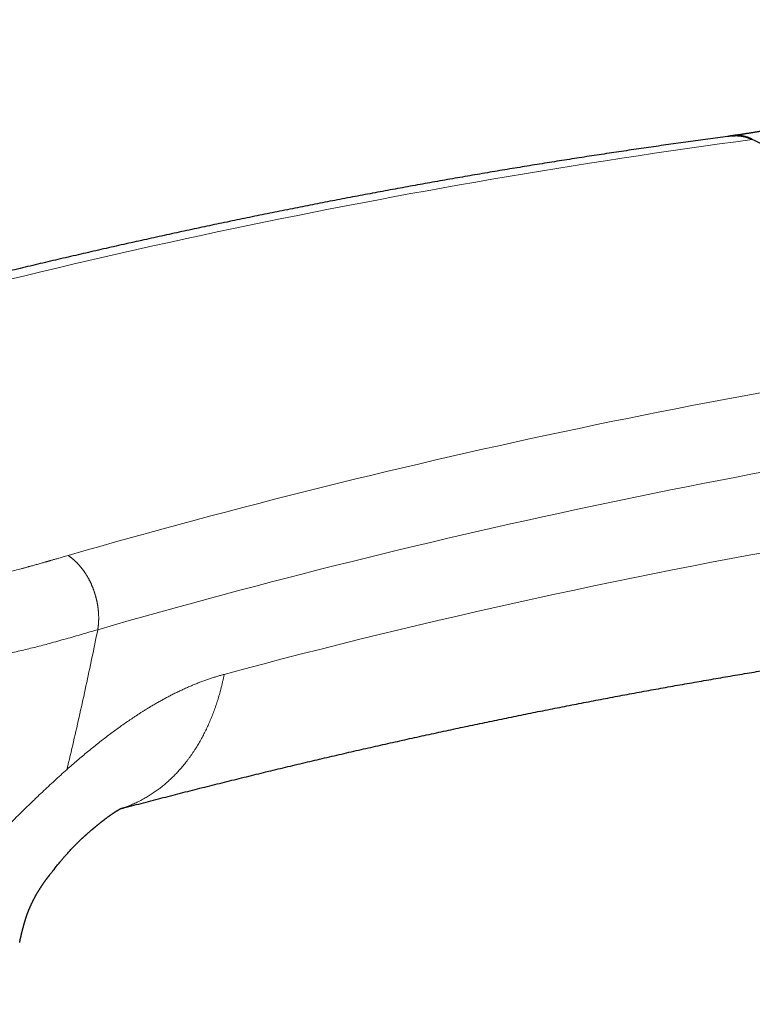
# Model space of a CAD drawing. Header units: millimetres. Extents: x 8 to 601, y 12 to 507.
# Tile 55 of 150: x 482 to 519, y 116 to 165. Entities that reach past the tile are written whole.
import ezdxf

# ---------------------------------------------------------------- set-up
doc = ezdxf.new("R2010")
doc.units = ezdxf.units.MM

msp = doc.modelspace()

# ---------------------------------------------------------------- linework, layer by layer
at = {"color": 8, "linetype": 'Continuous', "lineweight": 0}
for centre, radius, start, end in [((566.713, -196.33), 358.976, 97.62322, 106.0781), ((584.102, -206.369), 358.977, 97.62322, 106.07817), ((585.138, -208.524), 357.34, 97.623, 106.07814), ((579.949, -191.851), 336.014, 94.09833, 105.07946)]:
    msp.add_arc(centre, radius, start, end, dxfattribs=at)
at = {"color": 7, "linetype": 'Continuous', "lineweight": 30}
for points, knots in [([(534.545, 165.494), (534.509, 165.474), (534.433, 165.432), (534.325, 165.373), (534.222, 165.317), (534.131, 165.268), (534.049, 165.224), (533.977, 165.185), (533.915, 165.152), (533.863, 165.124), (533.821, 165.101), (533.787, 165.083), (533.76, 165.069), (533.738, 165.057), (533.714, 165.045), (533.685, 165.029), (533.65, 165.01), (533.608, 164.988), (533.559, 164.963), (533.503, 164.933), (533.439, 164.899), (533.365, 164.86), (533.282, 164.817), (533.193, 164.771), (533.104, 164.724), (533.014, 164.678), (532.869, 164.603), (532.668, 164.5), (532.415, 164.372), (532.221, 164.275), (532.088, 164.209), (532.015, 164.173), (531.95, 164.141), (531.892, 164.112), (531.841, 164.087), (531.798, 164.066), (531.763, 164.049), (531.734, 164.035), (531.714, 164.025), (531.699, 164.018), (531.684, 164.01), (531.663, 164), (531.636, 163.987), (531.603, 163.971), (531.547, 163.944), (531.47, 163.907), (531.366, 163.857), (531.251, 163.801), (531.124, 163.741), (530.992, 163.679), (530.855, 163.614), (530.736, 163.558), (530.634, 163.511), (530.552, 163.474), (530.469, 163.435), (530.384, 163.396), (530.299, 163.357), (530.217, 163.32), (530.135, 163.283), (530.057, 163.248), (529.984, 163.215), (529.921, 163.187), (529.866, 163.162), (529.821, 163.142), (529.784, 163.126), (529.751, 163.111), (529.718, 163.096), (529.68, 163.08), (529.636, 163.06), (529.581, 163.036), (529.512, 163.006), (529.428, 162.969), (529.334, 162.928), (529.232, 162.884), (529.122, 162.837), (528.996, 162.783), (528.854, 162.723), (528.694, 162.656), (528.524, 162.585), (528.388, 162.529), (528.292, 162.489), (528.242, 162.469), (528.201, 162.452), (528.167, 162.438), (528.142, 162.428), (528.121, 162.42), (528.1, 162.411), (528.071, 162.4), (528.034, 162.385), (527.988, 162.366), (527.91, 162.335), (527.802, 162.292), (527.668, 162.239), (527.539, 162.188), (527.414, 162.14), (527.291, 162.092), (527.164, 162.043), (527.059, 162.004), (526.978, 161.973), (526.924, 161.952), (526.868, 161.932), (526.811, 161.91), (526.754, 161.889), (526.699, 161.869), (526.648, 161.85), (526.602, 161.833), (526.563, 161.819), (526.53, 161.806), (526.503, 161.797), (526.482, 161.789), (526.464, 161.782), (526.445, 161.775), (526.42, 161.766), (526.388, 161.755), (526.349, 161.74), (526.301, 161.723), (526.25, 161.705), (526.196, 161.686), (526.143, 161.667), (526.03, 161.627), (525.86, 161.567), (525.632, 161.488), (525.402, 161.409), (525.23, 161.351), (525.118, 161.315), (525.072, 161.299), (525.034, 161.287), (525.004, 161.277), (524.982, 161.27), (524.962, 161.263), (524.937, 161.255), (524.903, 161.244), (524.86, 161.23), (524.81, 161.214), (524.755, 161.196), (524.691, 161.176), (524.622, 161.154), (524.549, 161.131), (524.484, 161.11), (524.426, 161.092), (524.373, 161.075), (524.326, 161.06), (524.284, 161.047), (524.244, 161.035), (524.203, 161.023), (524.155, 161.008), (524.1, 160.991), (524.041, 160.973), (523.97, 160.952), (523.889, 160.927), (523.798, 160.9), (523.712, 160.875), (523.631, 160.851), (523.558, 160.83), (523.499, 160.813), (523.452, 160.799), (523.414, 160.788), (523.375, 160.777), (523.335, 160.766), (523.292, 160.754), (523.246, 160.741), (523.198, 160.727), (523.149, 160.714), (523.099, 160.7), (523.044, 160.685), (522.992, 160.67), (522.947, 160.658), (522.913, 160.648), (522.886, 160.641), (522.861, 160.634), (522.832, 160.627), (522.795, 160.617), (522.75, 160.605), (522.699, 160.591), (522.645, 160.576), (522.586, 160.561), (522.524, 160.545), (522.459, 160.527), (522.394, 160.511), (522.333, 160.495), (522.28, 160.482), (522.237, 160.471), (522.206, 160.463), (522.18, 160.456), (522.154, 160.449), (522.12, 160.441), (522.069, 160.428), (522.006, 160.412), (521.935, 160.395), (521.873, 160.38), (521.818, 160.366), (521.768, 160.354), (521.723, 160.344), (521.68, 160.333), (521.646, 160.325), (521.618, 160.318), (521.594, 160.313), (521.565, 160.306), (521.53, 160.298), (521.491, 160.289), (521.437, 160.276), (521.373, 160.261), (521.299, 160.244), (521.23, 160.229), (521.166, 160.214), (521.108, 160.201), (521.062, 160.191), (521.027, 160.184), (521.002, 160.178), (520.98, 160.173), (520.96, 160.169), (520.942, 160.165), (520.926, 160.161), (520.91, 160.158), (520.891, 160.154), (520.867, 160.149), (520.837, 160.142), (520.803, 160.135), (520.767, 160.127), (520.696, 160.112), (520.621, 160.096), (520.543, 160.08), (520.499, 160.071), (520.461, 160.063), (520.429, 160.057), (520.404, 160.052), (520.383, 160.048), (520.362, 160.043), (520.336, 160.038), (520.304, 160.032), (520.268, 160.025), (520.225, 160.016), (520.178, 160.007), (520.127, 159.997), (520.078, 159.987), (520.029, 159.978), (519.982, 159.969), (519.939, 159.961), (519.901, 159.954), (519.865, 159.947), (519.83, 159.941), (519.789, 159.933), (519.744, 159.925), (519.698, 159.916), (519.652, 159.908), (519.606, 159.9), (519.549, 159.89), (519.48, 159.878), (519.403, 159.864), (519.33, 159.852), (519.259, 159.84), (519.185, 159.827), (519.114, 159.816), (519.043, 159.804), (518.974, 159.793), (518.905, 159.782), (518.839, 159.772), (518.777, 159.762), (518.718, 159.753), (518.662, 159.745), (518.607, 159.736), (518.55, 159.728), (518.49, 159.719), (518.427, 159.71), (518.373, 159.702), (518.331, 159.696), (518.299, 159.692), (518.268, 159.688), (518.234, 159.683), (518.195, 159.678), (518.149, 159.672), (518.107, 159.666), (518.08, 159.662), (518.07, 159.661)], [0, 0, 0, 0, 0.006266, 0.013015, 0.018818, 0.024077, 0.028791, 0.032961, 0.036587, 0.039518, 0.041962, 0.043918, 0.045385, 0.046535, 0.047755, 0.049561, 0.051553, 0.053937, 0.056757, 0.060014, 0.063707, 0.067835, 0.072878, 0.078111, 0.083309, 0.088472, 0.093598, 0.108646, 0.123377, 0.137794, 0.142446, 0.146679, 0.150484, 0.153862, 0.156813, 0.159295, 0.161365, 0.163022, 0.164267, 0.164884, 0.165716, 0.166928, 0.168519, 0.17049, 0.172717, 0.178183, 0.183946, 0.190983, 0.198417, 0.206185, 0.214195, 0.222447, 0.227184, 0.231997, 0.236886, 0.241851, 0.246892, 0.251863, 0.256443, 0.26128, 0.265569, 0.269312, 0.272508, 0.275169, 0.277317, 0.279013, 0.280961, 0.28322, 0.28579, 0.288671, 0.293054, 0.298005, 0.303523, 0.309584, 0.31611, 0.323096, 0.331919, 0.341381, 0.351483, 0.362225, 0.365629, 0.368589, 0.371059, 0.373039, 0.374586, 0.375613, 0.376646, 0.378431, 0.380675, 0.383379, 0.386542, 0.394721, 0.402715, 0.410516, 0.417783, 0.425049, 0.432663, 0.440635, 0.443865, 0.447149, 0.45049, 0.453885, 0.457336, 0.460763, 0.463856, 0.466582, 0.468942, 0.470935, 0.47256, 0.473819, 0.474727, 0.475799, 0.477279, 0.479165, 0.481579, 0.48444, 0.48766, 0.490903, 0.494135, 0.497357, 0.511227, 0.524948, 0.538877, 0.553081, 0.556333, 0.559128, 0.561466, 0.563348, 0.564506, 0.565522, 0.567021, 0.569079, 0.571696, 0.574871, 0.578343, 0.58166, 0.586543, 0.591023, 0.594962, 0.598526, 0.601742, 0.604632, 0.607194, 0.609455, 0.611875, 0.614823, 0.618283, 0.621936, 0.625652, 0.631298, 0.636994, 0.642351, 0.647327, 0.651875, 0.655921, 0.658216, 0.660566, 0.662977, 0.66545, 0.667984, 0.670777, 0.674037, 0.676866, 0.679973, 0.683356, 0.687002, 0.689612, 0.691748, 0.693409, 0.694601, 0.696417, 0.69872, 0.701509, 0.704779, 0.708228, 0.711677, 0.715742, 0.719807, 0.723872, 0.727858, 0.731124, 0.733806, 0.735903, 0.737052, 0.738665, 0.740766, 0.743354, 0.748244, 0.752651, 0.756576, 0.760017, 0.763028, 0.765862, 0.768551, 0.771096, 0.772371, 0.773809, 0.775637, 0.777855, 0.78041, 0.782951, 0.787948, 0.79262, 0.796968, 0.800991, 0.804682, 0.807963, 0.809694, 0.811276, 0.812707, 0.813989, 0.815122, 0.816105, 0.816965, 0.818164, 0.819663, 0.821566, 0.823828, 0.82614, 0.828437, 0.837324, 0.840435, 0.843265, 0.845711, 0.847773, 0.849452, 0.85043, 0.85176, 0.853452, 0.855505, 0.857891, 0.860264, 0.863755, 0.866957, 0.869869, 0.873316, 0.876279, 0.878975, 0.881444, 0.883685, 0.885766, 0.888311, 0.891472, 0.894379, 0.897365, 0.900288, 0.903149, 0.90849, 0.913495, 0.918108, 0.922628, 0.927297, 0.932291, 0.936541, 0.941077, 0.945661, 0.949961, 0.953974, 0.957723, 0.961353, 0.964891, 0.968515, 0.972451, 0.976683, 0.980849, 0.982965, 0.985024, 0.987026, 0.989148, 0.991713, 0.994669, 0.998057, 1, 1, 1, 1]), ([(518.069, 159.652), (517.997, 159.642), (517.594, 159.59), (516.861, 159.492), (515.868, 159.356), (514.874, 159.217), (513.88, 159.075), (512.884, 158.93), (511.888, 158.782), (510.891, 158.63), (509.893, 158.475), (508.894, 158.317), (507.894, 158.156), (506.893, 157.991), (505.892, 157.824), (504.89, 157.653), (503.887, 157.479), (502.883, 157.301), (501.878, 157.121), (500.873, 156.937), (499.867, 156.75), (498.86, 156.56), (497.852, 156.367), (496.843, 156.17), (495.834, 155.97), (494.824, 155.768), (493.813, 155.561), (492.801, 155.352), (491.789, 155.14), (490.776, 154.924), (489.762, 154.705), (488.747, 154.483), (487.732, 154.258), (486.716, 154.029), (485.699, 153.798), (484.682, 153.563), (483.664, 153.325), (482.645, 153.084), (481.625, 152.839), (480.605, 152.592), (479.584, 152.341), (478.562, 152.087), (477.54, 151.83), (476.517, 151.57), (475.494, 151.307), (474.47, 151.04), (473.445, 150.77), (472.419, 150.498), (471.393, 150.221), (470.366, 149.942), (469.339, 149.66), (468.311, 149.374), (467.282, 149.086), (466.543, 148.876), (466.147, 148.763), (466.094, 148.748)], [0, 0, 0, 0, 0.00424, 0.023698, 0.043156, 0.062615, 0.082074, 0.101533, 0.120992, 0.140452, 0.159913, 0.179373, 0.198834, 0.218296, 0.237757, 0.257219, 0.276682, 0.296144, 0.315608, 0.335071, 0.354535, 0.373999, 0.393463, 0.412928, 0.432393, 0.451858, 0.471323, 0.490789, 0.510255, 0.529722, 0.549188, 0.568655, 0.588123, 0.60759, 0.627058, 0.646526, 0.665994, 0.685463, 0.704932, 0.724401, 0.74387, 0.76334, 0.782809, 0.802279, 0.82175, 0.84122, 0.860691, 0.880161, 0.899633, 0.919104, 0.938575, 0.958047, 0.977519, 0.996991, 1, 1, 1, 1]), ([(519.094, 159.483), (519.084, 159.488), (519.064, 159.497), (519.034, 159.511), (519.004, 159.524), (518.974, 159.537), (518.943, 159.549), (518.913, 159.561), (518.882, 159.572), (518.852, 159.582), (518.821, 159.592), (518.79, 159.602), (518.76, 159.611), (518.729, 159.619), (518.698, 159.627), (518.667, 159.634), (518.636, 159.64), (518.605, 159.646), (518.574, 159.652), (518.542, 159.657), (518.509, 159.661), (518.476, 159.665), (518.442, 159.669), (518.409, 159.671), (518.376, 159.673), (518.343, 159.675), (518.311, 159.675), (518.28, 159.676), (518.249, 159.675), (518.218, 159.674), (518.187, 159.672), (518.156, 159.67), (518.126, 159.668), (518.095, 159.664), (518.064, 159.66), (518.034, 159.656), (518.003, 159.651), (517.973, 159.645), (517.942, 159.639), (517.919, 159.634), (517.906, 159.631), (517.902, 159.63)], [0, 0, 0, 0, 0.0257989, 0.0516027, 0.077409, 0.1032153, 0.1290191, 0.1548181, 0.180617, 0.2064208, 0.2322271, 0.2580334, 0.2838372, 0.3096361, 0.335435, 0.3612388, 0.3870451, 0.4128514, 0.4386553, 0.4644542, 0.492116, 0.5197839, 0.5474548, 0.5751258, 0.6027937, 0.6304555, 0.6562544, 0.6820582, 0.7078645, 0.7336708, 0.7594746, 0.7852736, 0.8110725, 0.8368763, 0.8626826, 0.8884889, 0.9142927, 0.9400916, 0.9658905, 0.9916943, 1, 1, 1, 1]), ([(518.069, 159.652), (518.074, 159.653), (518.089, 159.655), (518.113, 159.657), (518.14, 159.66), (518.168, 159.662), (518.196, 159.664), (518.224, 159.665), (518.252, 159.666), (518.28, 159.666), (518.307, 159.666), (518.336, 159.666), (518.367, 159.664), (518.398, 159.663), (518.429, 159.66), (518.46, 159.657), (518.491, 159.654), (518.522, 159.65), (518.552, 159.646), (518.581, 159.641), (518.61, 159.635), (518.64, 159.63), (518.669, 159.623), (518.698, 159.617), (518.727, 159.609), (518.756, 159.601), (518.786, 159.593), (518.813, 159.585), (518.838, 159.577), (518.861, 159.569), (518.884, 159.561), (518.908, 159.552), (518.931, 159.544), (518.954, 159.535), (518.977, 159.525), (519, 159.516), (519.023, 159.506), (519.046, 159.495), (519.069, 159.485), (519.084, 159.477), (519.091, 159.474)], [0, 0, 0, 0, 0.016431, 0.043448, 0.070467, 0.097484, 0.124499, 0.151618, 0.17874, 0.205863, 0.232984, 0.260103, 0.290248, 0.320395, 0.35054, 0.380737, 0.410935, 0.441132, 0.46949, 0.497851, 0.526214, 0.554576, 0.582934, 0.611413, 0.639895, 0.668379, 0.696861, 0.72534, 0.748171, 0.771003, 0.793835, 0.816689, 0.839543, 0.862397, 0.88532, 0.908242, 0.931164, 0.954109, 0.977055, 1, 1, 1, 1]), ([(536.481, 149.435), (536.128, 149.671), (535.421, 150.143), (534.357, 150.837), (533.289, 151.522), (532.219, 152.196), (531.144, 152.86), (530.067, 153.513), (528.987, 154.156), (528.263, 154.578), (527.539, 154.996), (526.814, 155.41), (525.726, 156.02), (524.634, 156.619), (523.537, 157.21), (522.432, 157.791), (521.321, 158.364), (520.208, 158.926), (519.464, 159.291), (519.091, 159.474)], [0, 0, 0, 0, 0.062352, 0.124706, 0.187059, 0.249411, 0.311763, 0.374117, 0.43647, 0.498822, 0.499057, 0.56135, 0.623645, 0.68594, 0.748233, 0.811174, 0.874117, 0.937059, 1, 1, 1, 1]), ([(487.294, 125.829), (487.401, 125.858), (487.838, 125.973), (488.603, 126.174), (489.59, 126.429), (490.576, 126.682), (491.561, 126.931), (492.545, 127.178), (493.529, 127.421), (494.512, 127.661), (495.494, 127.898), (496.475, 128.132), (497.456, 128.363), (498.436, 128.59), (499.415, 128.815), (500.393, 129.036), (501.371, 129.254), (502.348, 129.47), (503.324, 129.682), (504.299, 129.891), (505.273, 130.096), (506.247, 130.299), (507.22, 130.499), (508.192, 130.695), (509.163, 130.888), (510.133, 131.079), (511.103, 131.266), (512.071, 131.45), (513.039, 131.63), (514.006, 131.808), (514.972, 131.983), (515.938, 132.154), (516.902, 132.322), (517.866, 132.487), (518.828, 132.649), (519.79, 132.808), (520.751, 132.964), (521.711, 133.117), (522.67, 133.266), (523.629, 133.412), (524.586, 133.555), (525.542, 133.696), (526.498, 133.832), (527.453, 133.966), (528.406, 134.097), (529.359, 134.224), (530.311, 134.349), (531.262, 134.47), (532.212, 134.588), (533.161, 134.703), (534.109, 134.815), (535.057, 134.923), (536.003, 135.029), (536.948, 135.131), (537.892, 135.23), (538.836, 135.326), (539.778, 135.419), (540.72, 135.509), (541.66, 135.595), (542.599, 135.679), (543.538, 135.759), (544.475, 135.836), (545.412, 135.91), (546.347, 135.981), (547.281, 136.049), (548.141, 136.108), (548.689, 136.144), (548.926, 136.16)], [0, 0, 0, 0, 0.0050717, 0.0206452, 0.0362191, 0.0517937, 0.0673689, 0.0829449, 0.0985216, 0.1140991, 0.1296772, 0.1452562, 0.1608359, 0.1764165, 0.1919978, 0.2075799, 0.2231629, 0.2387467, 0.2543314, 0.269917, 0.2855034, 0.3010908, 0.3166791, 0.3322683, 0.3478584, 0.3634495, 0.3790416, 0.3946346, 0.4102287, 0.4258238, 0.4414199, 0.4570171, 0.4726154, 0.4882147, 0.5038151, 0.5194166, 0.5350193, 0.5506231, 0.566228, 0.5818342, 0.5974415, 0.61305, 0.6286597, 0.6442707, 0.659883, 0.6754965, 0.6911112, 0.7067273, 0.7223447, 0.7379635, 0.7535836, 0.769205, 0.7848279, 0.8004521, 0.8160777, 0.8317048, 0.8473333, 0.8629633, 0.8785948, 0.8942278, 0.9098623, 0.9254983, 0.9411358, 0.9567749, 0.9724156, 0.9880579, 1, 1, 1, 1]), ([(482.246, 119.117), (482.246, 119.119), (482.247, 119.125), (482.249, 119.135), (482.252, 119.147), (482.254, 119.158), (482.256, 119.169), (482.259, 119.182), (482.262, 119.2), (482.266, 119.218), (482.27, 119.238), (482.274, 119.258), (482.278, 119.278), (482.283, 119.298), (482.288, 119.323), (482.294, 119.352), (482.302, 119.387), (482.309, 119.421), (482.316, 119.452), (482.323, 119.482), (482.33, 119.509), (482.335, 119.534), (482.34, 119.554), (482.345, 119.573), (482.35, 119.594), (482.356, 119.617), (482.362, 119.641), (482.368, 119.664), (482.373, 119.685), (482.378, 119.705), (482.383, 119.723), (482.387, 119.74), (482.392, 119.758), (482.396, 119.773), (482.399, 119.787), (482.403, 119.798), (482.405, 119.808), (482.407, 119.815), (482.408, 119.82), (482.41, 119.825), (482.411, 119.831), (482.414, 119.84), (482.417, 119.853), (482.422, 119.87), (482.427, 119.889), (482.433, 119.91), (482.439, 119.933), (482.446, 119.958), (482.452, 119.978), (482.456, 119.994), (482.459, 120.004), (482.462, 120.014), (482.464, 120.023), (482.467, 120.031), (482.469, 120.039), (482.471, 120.045), (482.473, 120.055), (482.477, 120.069), (482.483, 120.088), (482.489, 120.11), (482.495, 120.132), (482.503, 120.157), (482.51, 120.181), (482.517, 120.206), (482.524, 120.23), (482.532, 120.256), (482.538, 120.275), (482.541, 120.285), (482.541, 120.286), (482.542, 120.288), (482.542, 120.289), (482.543, 120.29), (482.543, 120.291), (482.543, 120.292), (482.543, 120.293), (482.544, 120.295), (482.545, 120.297), (482.545, 120.299), (482.546, 120.301), (482.547, 120.305), (482.549, 120.31), (482.551, 120.316), (482.553, 120.323), (482.555, 120.33), (482.557, 120.338), (482.559, 120.344), (482.561, 120.351), (482.563, 120.356), (482.565, 120.361), (482.566, 120.364), (482.567, 120.368), (482.569, 120.374), (482.572, 120.383), (482.575, 120.394), (482.579, 120.405), (482.584, 120.42), (482.59, 120.438), (482.596, 120.456), (482.602, 120.473), (482.608, 120.489), (482.614, 120.507), (482.621, 120.526), (482.627, 120.543), (482.632, 120.558), (482.638, 120.573), (482.645, 120.592), (482.653, 120.612), (482.66, 120.631), (482.666, 120.648), (482.673, 120.665), (482.68, 120.683), (482.687, 120.701), (482.695, 120.72), (482.701, 120.736), (482.707, 120.75), (482.712, 120.762), (482.717, 120.773), (482.722, 120.786), (482.729, 120.802), (482.736, 120.821), (482.745, 120.84), (482.752, 120.858), (482.76, 120.875), (482.769, 120.896), (482.779, 120.919), (482.789, 120.943), (482.799, 120.964), (482.81, 120.988), (482.824, 121.018), (482.839, 121.051), (482.854, 121.083), (482.867, 121.11), (482.881, 121.138), (482.896, 121.168), (482.909, 121.195), (482.921, 121.219), (482.933, 121.243), (482.948, 121.271), (482.962, 121.299), (482.975, 121.323), (482.986, 121.343), (482.995, 121.36), (483.004, 121.377), (483.015, 121.399), (483.029, 121.424), (483.041, 121.445), (483.05, 121.461), (483.057, 121.474), (483.065, 121.49), (483.077, 121.51), (483.09, 121.533), (483.103, 121.555), (483.114, 121.574), (483.124, 121.591), (483.133, 121.608), (483.143, 121.625), (483.154, 121.642), (483.168, 121.666), (483.185, 121.695), (483.206, 121.728), (483.228, 121.765), (483.245, 121.792), (483.256, 121.81), (483.26, 121.816), (483.264, 121.822), (483.268, 121.828), (483.272, 121.835), (483.277, 121.842), (483.287, 121.858), (483.302, 121.882), (483.323, 121.914), (483.343, 121.945), (483.362, 121.974), (483.38, 122), (483.394, 122.021), (483.405, 122.037), (483.413, 122.048), (483.42, 122.059), (483.426, 122.068), (483.432, 122.076), (483.438, 122.085), (483.444, 122.095), (483.452, 122.106), (483.461, 122.118), (483.475, 122.138), (483.493, 122.164), (483.515, 122.194), (483.534, 122.221), (483.552, 122.245), (483.568, 122.268), (483.582, 122.287), (483.594, 122.302), (483.603, 122.315), (483.613, 122.328), (483.622, 122.34), (483.631, 122.352), (483.639, 122.363), (483.646, 122.373), (483.653, 122.381), (483.659, 122.39), (483.665, 122.398), (483.671, 122.406), (483.678, 122.414), (483.684, 122.422), (483.69, 122.429), (483.694, 122.435), (483.697, 122.439), (483.699, 122.442), (483.701, 122.444), (483.702, 122.446), (483.704, 122.448), (483.706, 122.451), (483.709, 122.455), (483.712, 122.458), (483.716, 122.464), (483.723, 122.473), (483.733, 122.486), (483.748, 122.505), (483.768, 122.531), (483.796, 122.567), (483.833, 122.615), (483.881, 122.676), (483.941, 122.752), (484.01, 122.839), (484.082, 122.928), (484.156, 123.02), (484.232, 123.111), (484.314, 123.209), (484.401, 123.312), (484.49, 123.416), (484.578, 123.516), (484.663, 123.61), (484.745, 123.7), (484.822, 123.783), (484.893, 123.858), (484.959, 123.927), (485.022, 123.993), (485.084, 124.055), (485.143, 124.114), (485.2, 124.17), (485.249, 124.218), (485.291, 124.259), (485.327, 124.293), (485.361, 124.324), (485.39, 124.352), (485.416, 124.376), (485.438, 124.396), (485.458, 124.415), (485.482, 124.437), (485.508, 124.461), (485.537, 124.487), (485.562, 124.509), (485.581, 124.527), (485.598, 124.542), (485.619, 124.56), (485.645, 124.583), (485.677, 124.612), (485.715, 124.645), (485.756, 124.68), (485.795, 124.714), (485.83, 124.744), (485.861, 124.77), (485.885, 124.79), (485.902, 124.805), (485.913, 124.814), (485.923, 124.823), (485.931, 124.83), (485.937, 124.835), (485.941, 124.838), (485.945, 124.841), (485.949, 124.844), (485.952, 124.847), (485.955, 124.85), (485.957, 124.852), (485.96, 124.854), (485.962, 124.856), (485.964, 124.858), (485.967, 124.86), (485.97, 124.863), (485.974, 124.865), (485.978, 124.869), (485.983, 124.873), (485.988, 124.878), (485.994, 124.882), (486.004, 124.891), (486.019, 124.903), (486.039, 124.92), (486.061, 124.938), (486.085, 124.958), (486.112, 124.98), (486.134, 124.999), (486.152, 125.013), (486.165, 125.024), (486.179, 125.035), (486.193, 125.047), (486.207, 125.058), (486.222, 125.07), (486.238, 125.083), (486.256, 125.098), (486.279, 125.116), (486.305, 125.137), (486.332, 125.159), (486.359, 125.18), (486.384, 125.199), (486.406, 125.216), (486.424, 125.231), (486.44, 125.243), (486.453, 125.253), (486.464, 125.262), (486.478, 125.272), (486.497, 125.287), (486.521, 125.306), (486.547, 125.326), (486.572, 125.345), (486.595, 125.362), (486.618, 125.38), (486.642, 125.397), (486.667, 125.415), (486.692, 125.434), (486.717, 125.453), (486.742, 125.47), (486.764, 125.487), (486.787, 125.503), (486.809, 125.519), (486.833, 125.535), (486.856, 125.552), (486.877, 125.567), (486.895, 125.579), (486.909, 125.589), (486.925, 125.599), (486.941, 125.611), (486.961, 125.624), (486.98, 125.637), (486.998, 125.649), (487.014, 125.659), (487.027, 125.668), (487.04, 125.676), (487.055, 125.686), (487.071, 125.696), (487.086, 125.706), (487.101, 125.715), (487.112, 125.722), (487.122, 125.728), (487.132, 125.735), (487.144, 125.742), (487.157, 125.75), (487.168, 125.757), (487.178, 125.763), (487.186, 125.768), (487.194, 125.772), (487.201, 125.776), (487.207, 125.78), (487.213, 125.784), (487.22, 125.788), (487.227, 125.792), (487.234, 125.796), (487.243, 125.801), (487.254, 125.807), (487.265, 125.813), (487.273, 125.818), (487.28, 125.821), (487.284, 125.824), (487.289, 125.827), (487.294, 125.829), (487.3, 125.832), (487.305, 125.835), (487.311, 125.838), (487.317, 125.841), (487.322, 125.844), (487.327, 125.847), (487.33, 125.848), (487.333, 125.85), (487.336, 125.851), (487.339, 125.853), (487.341, 125.854), (487.344, 125.855), (487.346, 125.857), (487.349, 125.858), (487.352, 125.859), (487.354, 125.86), (487.356, 125.861), (487.358, 125.862), (487.359, 125.863), (487.36, 125.863), (487.36, 125.863), (487.36, 125.863), (487.36, 125.863)], [0, 0, 0, 0, 0.000382, 0.001957, 0.003287, 0.004373, 0.005259, 0.006981, 0.008905, 0.011029, 0.013361, 0.015624, 0.017844, 0.020179, 0.022659, 0.026676, 0.030994, 0.035336, 0.039219, 0.042617, 0.046833, 0.049825, 0.052293, 0.054703, 0.057293, 0.060286, 0.063382, 0.066131, 0.068852, 0.07092, 0.073043, 0.075082, 0.077036, 0.078925, 0.080277, 0.081599, 0.082799, 0.083427, 0.083996, 0.084505, 0.084956, 0.086014, 0.087333, 0.08909, 0.091231, 0.093319, 0.095825, 0.098269, 0.100973, 0.102056, 0.103123, 0.104117, 0.105039, 0.105888, 0.106665, 0.10737, 0.108089, 0.109843, 0.111934, 0.11418, 0.117035, 0.119196, 0.122508, 0.125312, 0.127585, 0.130954, 0.133853, 0.134063, 0.134264, 0.134461, 0.134562, 0.13467, 0.134783, 0.134902, 0.135028, 0.135268, 0.135527, 0.135806, 0.136105, 0.136423, 0.137206, 0.138087, 0.139067, 0.14012, 0.141126, 0.142072, 0.142956, 0.14378, 0.144385, 0.144952, 0.145482, 0.145985, 0.147863, 0.149479, 0.150979, 0.15321, 0.156317, 0.159053, 0.161173, 0.163496, 0.166106, 0.168966, 0.171404, 0.173176, 0.175132, 0.177845, 0.180736, 0.183056, 0.185204, 0.187439, 0.18957, 0.19207, 0.194472, 0.196512, 0.198191, 0.199618, 0.200869, 0.202424, 0.204249, 0.206643, 0.209212, 0.211278, 0.213026, 0.215457, 0.218591, 0.221301, 0.223671, 0.226028, 0.229772, 0.23407, 0.237556, 0.240478, 0.243316, 0.247083, 0.250593, 0.252569, 0.255142, 0.258523, 0.261669, 0.26435, 0.266577, 0.268357, 0.269855, 0.272211, 0.275248, 0.277933, 0.279205, 0.280398, 0.282049, 0.284207, 0.286951, 0.289326, 0.291306, 0.293009, 0.294753, 0.296557, 0.29842, 0.300327, 0.304106, 0.307539, 0.310793, 0.315506, 0.316076, 0.316676, 0.317308, 0.317971, 0.318665, 0.319391, 0.320149, 0.323586, 0.326969, 0.330171, 0.333189, 0.335997, 0.338483, 0.339788, 0.340975, 0.342043, 0.343043, 0.34379, 0.34468, 0.345713, 0.346889, 0.34821, 0.349674, 0.353139, 0.356397, 0.35913, 0.361694, 0.364088, 0.36631, 0.367721, 0.369099, 0.370443, 0.371753, 0.37303, 0.374273, 0.375226, 0.376158, 0.377069, 0.37796, 0.378828, 0.379641, 0.38058, 0.381413, 0.382139, 0.382443, 0.382724, 0.382981, 0.383214, 0.383423, 0.383805, 0.384164, 0.38456, 0.384994, 0.386177, 0.387573, 0.389181, 0.392585, 0.396672, 0.401446, 0.408923, 0.417651, 0.427643, 0.438912, 0.448858, 0.459642, 0.471273, 0.483763, 0.49661, 0.508776, 0.520476, 0.531703, 0.54245, 0.551777, 0.560697, 0.569207, 0.577302, 0.585332, 0.592897, 0.599993, 0.605005, 0.609748, 0.614223, 0.618427, 0.62154, 0.624485, 0.627261, 0.629869, 0.63404, 0.638025, 0.641824, 0.643975, 0.646118, 0.648882, 0.652441, 0.656896, 0.662181, 0.667987, 0.673351, 0.678204, 0.682546, 0.686375, 0.688091, 0.689679, 0.691141, 0.692476, 0.693124, 0.693738, 0.694318, 0.694862, 0.695372, 0.695847, 0.696165, 0.696492, 0.69683, 0.697179, 0.697538, 0.698025, 0.69853, 0.699054, 0.699785, 0.700549, 0.701346, 0.702178, 0.704597, 0.707267, 0.710188, 0.713363, 0.716793, 0.720498, 0.722164, 0.723897, 0.725699, 0.727569, 0.729508, 0.731516, 0.733592, 0.735738, 0.739249, 0.742931, 0.746784, 0.750711, 0.754259, 0.757369, 0.760041, 0.762274, 0.764142, 0.765574, 0.767193, 0.770223, 0.774068, 0.778183, 0.782018, 0.785573, 0.788847, 0.792626, 0.796576, 0.800695, 0.804871, 0.8089, 0.812679, 0.816308, 0.82018, 0.824334, 0.828686, 0.832696, 0.835625, 0.838269, 0.840969, 0.844217, 0.848016, 0.852217, 0.855993, 0.85897, 0.861556, 0.864396, 0.867642, 0.871293, 0.875181, 0.878548, 0.881301, 0.883445, 0.885801, 0.889019, 0.893086, 0.895895, 0.898504, 0.900912, 0.903119, 0.905126, 0.906961, 0.908686, 0.911248, 0.913525, 0.915813, 0.918916, 0.922879, 0.927055, 0.930489, 0.93266, 0.934588, 0.936695, 0.938994, 0.941491, 0.944247, 0.947275, 0.950572, 0.95374, 0.956494, 0.958834, 0.960871, 0.96292, 0.965, 0.966945, 0.969154, 0.971714, 0.974625, 0.977793, 0.980806, 0.98509, 0.988917, 0.992396, 0.995551, 0.998638, 1, 1, 1, 1])]:
    msp.add_open_spline(points, degree=3, knots=knots, dxfattribs=at)
at = {"color": 8, "linetype": 'Continuous', "lineweight": 0}
for points, knots in [([(475.063, 137.034), (475.105, 137.031), (475.189, 137.025), (475.314, 137.018), (475.439, 137.012), (475.564, 137.007), (475.689, 137.002), (475.814, 136.998), (475.943, 136.995), (476.077, 136.993), (476.214, 136.992), (476.352, 136.992), (476.49, 136.993), (476.627, 136.995), (476.765, 136.998), (476.903, 137.003), (477.041, 137.008), (477.178, 137.014), (477.321, 137.021), (477.468, 137.03), (477.582, 137.038), (477.659, 137.044), (477.698, 137.047), (477.738, 137.05), (477.778, 137.053), (477.817, 137.057), (477.893, 137.063), (478.005, 137.073), (478.153, 137.088), (478.302, 137.104), (478.453, 137.121), (478.62, 137.142), (478.804, 137.166), (479.005, 137.194), (479.208, 137.225), (479.413, 137.258), (479.619, 137.293), (479.803, 137.326), (479.964, 137.356), (480.069, 137.376), (480.139, 137.39), (480.176, 137.397), (480.212, 137.404), (480.249, 137.411), (480.286, 137.419), (480.397, 137.442), (480.585, 137.481), (480.851, 137.539), (481.122, 137.601), (481.4, 137.667), (481.693, 137.739), (482.003, 137.817), (482.239, 137.879), (482.39, 137.919), (482.455, 137.937), (482.519, 137.954), (482.577, 137.97), (482.631, 137.984), (482.683, 137.999), (482.736, 138.013), (482.835, 138.04), (482.981, 138.081), (483.178, 138.136), (483.366, 138.189), (483.493, 138.225), (483.557, 138.243), (483.573, 138.247), (483.589, 138.252), (483.605, 138.257), (483.618, 138.26), (483.627, 138.263), (483.632, 138.264), (483.64, 138.267), (483.656, 138.271), (483.682, 138.279), (483.718, 138.289), (483.763, 138.302), (483.818, 138.318), (483.883, 138.337), (483.957, 138.358), (484.039, 138.381), (484.129, 138.407), (484.226, 138.435), (484.329, 138.465), (484.44, 138.496), (484.56, 138.531), (484.642, 138.554), (484.684, 138.566)], [0, 0, 0, 0, 0.0106423, 0.0213229, 0.0320439, 0.0428075, 0.0536157, 0.0644705, 0.0753741, 0.0874266, 0.0995432, 0.1117263, 0.1239786, 0.1363025, 0.1487006, 0.1611752, 0.1737286, 0.1863633, 0.1990816, 0.2131708, 0.2273667, 0.2311026, 0.2348462, 0.2385974, 0.2423562, 0.2461228, 0.2498971, 0.2639557, 0.2782191, 0.2926898, 0.3073701, 0.3222621, 0.3420873, 0.3622838, 0.382856, 0.4038078, 0.4251432, 0.4468658, 0.4614165, 0.4761383, 0.4800224, 0.4839184, 0.4878261, 0.4917458, 0.4956772, 0.4996206, 0.5276266, 0.5565906, 0.5865171, 0.61741, 0.6492727, 0.6854457, 0.7228, 0.7302767, 0.7377991, 0.7453672, 0.7522252, 0.7581568, 0.7641907, 0.7703272, 0.7765661, 0.798505, 0.8216246, 0.8459254, 0.8646479, 0.8665216, 0.8684014, 0.8702875, 0.8721798, 0.8740784, 0.8750144, 0.8753475, 0.8757175, 0.8779846, 0.8810874, 0.8850258, 0.8905156, 0.8970844, 0.9047323, 0.9134593, 0.9232653, 0.9341504, 0.9454018, 0.9576124, 0.9707824, 0.9849115, 1, 1, 1, 1]), ([(486.173, 134.838), (486.175, 134.85), (486.179, 134.874), (486.184, 134.909), (486.189, 134.945), (486.194, 134.98), (486.198, 135.016), (486.201, 135.052), (486.205, 135.088), (486.208, 135.123), (486.211, 135.162), (486.213, 135.202), (486.216, 135.245), (486.217, 135.289), (486.219, 135.332), (486.219, 135.376), (486.22, 135.419), (486.219, 135.463), (486.219, 135.507), (486.217, 135.551), (486.215, 135.595), (486.213, 135.639), (486.211, 135.683), (486.207, 135.726), (486.204, 135.768), (486.2, 135.809), (486.196, 135.851), (486.191, 135.892), (486.186, 135.932), (486.181, 135.97), (486.175, 136.008), (486.17, 136.046), (486.163, 136.084), (486.157, 136.121), (486.15, 136.159), (486.143, 136.196), (486.135, 136.236), (486.126, 136.278), (486.116, 136.322), (486.106, 136.366), (486.095, 136.41), (486.084, 136.454), (486.072, 136.498), (486.06, 136.542), (486.048, 136.586), (486.034, 136.629), (486.021, 136.673), (486.007, 136.716), (485.993, 136.758), (485.978, 136.799), (485.964, 136.839), (485.949, 136.88), (485.934, 136.919), (485.919, 136.958), (485.904, 136.995), (485.889, 137.031), (485.874, 137.066), (485.858, 137.101), (485.843, 137.136), (485.827, 137.171), (485.811, 137.205), (485.795, 137.239), (485.777, 137.274), (485.758, 137.312), (485.737, 137.352), (485.716, 137.391), (485.695, 137.43), (485.673, 137.468), (485.651, 137.506), (485.629, 137.544), (485.606, 137.582), (485.583, 137.619), (485.559, 137.656), (485.535, 137.692), (485.512, 137.727), (485.488, 137.761), (485.465, 137.795), (485.441, 137.827), (485.417, 137.86), (485.393, 137.891), (485.37, 137.92), (485.348, 137.949), (485.325, 137.977), (485.302, 138.005), (485.279, 138.032), (485.256, 138.059), (485.233, 138.085), (485.21, 138.111), (485.184, 138.138), (485.158, 138.166), (485.129, 138.196), (485.1, 138.224), (485.071, 138.253), (485.042, 138.281), (485.013, 138.308), (484.983, 138.335), (484.953, 138.361), (484.923, 138.387), (484.893, 138.412), (484.862, 138.437), (484.832, 138.46), (484.802, 138.483), (484.773, 138.504), (484.744, 138.526), (484.714, 138.546), (484.694, 138.559), (484.684, 138.566)], [0, 0, 0, 0, 0.008781, 0.017562, 0.026342, 0.035123, 0.043904, 0.052528, 0.061152, 0.069776, 0.0784, 0.088667, 0.098933, 0.1092, 0.119467, 0.129733, 0.14, 0.150267, 0.160533, 0.1708, 0.181067, 0.191333, 0.2016, 0.21128, 0.22096, 0.23064, 0.24032, 0.25, 0.258781, 0.267562, 0.276342, 0.285123, 0.293904, 0.302528, 0.311152, 0.319776, 0.3284, 0.338667, 0.348933, 0.3592, 0.369467, 0.379733, 0.39, 0.400267, 0.410533, 0.4208, 0.431067, 0.441333, 0.4516, 0.46128, 0.47096, 0.48064, 0.49032, 0.5, 0.508781, 0.517562, 0.526342, 0.535123, 0.543904, 0.552528, 0.561152, 0.569776, 0.5784, 0.588667, 0.598933, 0.6092, 0.619467, 0.629733, 0.64, 0.650267, 0.660533, 0.6708, 0.681067, 0.691333, 0.7016, 0.71128, 0.72096, 0.73064, 0.74032, 0.75, 0.758781, 0.767562, 0.776342, 0.785123, 0.793904, 0.802528, 0.811152, 0.819776, 0.8284, 0.838667, 0.848933, 0.8592, 0.869467, 0.879733, 0.89, 0.900267, 0.910533, 0.9208, 0.931067, 0.941333, 0.9516, 0.96128, 0.97096, 0.98064, 0.99032, 1, 1, 1, 1]), ([(486.173, 134.838), (485.91, 134.763), (485.38, 134.61), (484.574, 134.376), (483.912, 134.191), (483.404, 134.055), (483.059, 133.966), (482.708, 133.879), (482.349, 133.793), (481.982, 133.71), (481.652, 133.638), (481.362, 133.579), (481.113, 133.529), (480.86, 133.482), (480.601, 133.436), (480.338, 133.391), (480.1, 133.354), (479.887, 133.323), (479.701, 133.297), (479.512, 133.273), (479.322, 133.25), (479.128, 133.228), (478.932, 133.208), (478.745, 133.19), (478.567, 133.175), (478.398, 133.162), (478.227, 133.15), (478.054, 133.139), (477.879, 133.13), (477.706, 133.122), (477.534, 133.116), (477.364, 133.111), (477.192, 133.108), (477.018, 133.105), (476.852, 133.105), (476.694, 133.105), (476.545, 133.107), (476.395, 133.109), (476.243, 133.113), (476.09, 133.117), (475.938, 133.123), (475.788, 133.129), (475.64, 133.137), (475.491, 133.145), (475.34, 133.155), (475.239, 133.162), (475.188, 133.166)], [0, 0, 0, 0, 0.0826303, 0.1666829, 0.2523668, 0.2865266, 0.3209919, 0.3557808, 0.390913, 0.4264099, 0.4622949, 0.4853687, 0.5086544, 0.5321432, 0.5558271, 0.5796996, 0.6037556, 0.620058, 0.636441, 0.6529042, 0.6694474, 0.6860708, 0.7027752, 0.7195613, 0.7335826, 0.7476623, 0.7618018, 0.7760024, 0.7902657, 0.8045935, 0.8181635, 0.8317945, 0.8454885, 0.8592479, 0.8730748, 0.8846509, 0.8962773, 0.9079557, 0.9196879, 0.9314756, 0.9433208, 0.9545437, 0.9658212, 0.9771551, 0.9885474, 1, 1, 1, 1]), ([(486.174, 134.838), (486.077, 134.367), (485.883, 133.423), (485.581, 132.014), (485.272, 130.609), (484.954, 129.209), (484.735, 128.279), (484.625, 127.815)], [0, 0, 0, 0, 0.2, 0.4, 0.6, 0.8, 1, 1, 1, 1]), ([(484.625, 127.815), (484.712, 127.891), (484.885, 128.043), (485.144, 128.266), (485.401, 128.484), (485.656, 128.697), (485.909, 128.903), (486.158, 129.102), (486.405, 129.295), (486.649, 129.483), (486.892, 129.666), (487.134, 129.844), (487.374, 130.016), (487.613, 130.183), (487.812, 130.32), (487.974, 130.428), (488.097, 130.51), (488.219, 130.59), (488.342, 130.668), (488.463, 130.745), (488.606, 130.834), (488.768, 130.933), (488.951, 131.042), (489.133, 131.148), (489.315, 131.251), (489.496, 131.351), (489.676, 131.448), (489.862, 131.545), (490.053, 131.641), (490.249, 131.737), (490.444, 131.829), (490.639, 131.918), (490.833, 132.002), (491.026, 132.083), (491.219, 132.16), (491.411, 132.234), (491.602, 132.304), (491.791, 132.369), (491.978, 132.431), (492.163, 132.489), (492.348, 132.543), (492.47, 132.576), (492.532, 132.593)], [0, 0, 0, 0, 0.033542, 0.0667813, 0.0997229, 0.1323716, 0.1647327, 0.1962411, 0.2274821, 0.2584612, 0.2891837, 0.3196551, 0.3498812, 0.3798677, 0.4096206, 0.4251144, 0.4405466, 0.4559183, 0.4712302, 0.4864833, 0.5016787, 0.524622, 0.5474834, 0.5702662, 0.5929739, 0.6156099, 0.6381778, 0.660681, 0.685364, 0.7099778, 0.7345273, 0.7590171, 0.7834523, 0.8078377, 0.8321783, 0.856479, 0.8807448, 0.9049807, 0.9287595, 0.9525192, 0.9762644, 1, 1, 1, 1]), ([(487.31, 125.838), (487.314, 125.839), (487.356, 125.851), (487.434, 125.877), (487.545, 125.914), (487.655, 125.954), (487.764, 125.996), (487.873, 126.04), (487.985, 126.088), (488.099, 126.14), (488.217, 126.196), (488.333, 126.254), (488.448, 126.315), (488.558, 126.377), (488.665, 126.439), (488.766, 126.5), (488.867, 126.564), (488.967, 126.63), (489.066, 126.698), (489.163, 126.767), (489.258, 126.838), (489.352, 126.911), (489.447, 126.986), (489.54, 127.063), (489.634, 127.143), (489.726, 127.225), (489.817, 127.309), (489.907, 127.394), (489.996, 127.482), (490.084, 127.572), (490.171, 127.663), (490.256, 127.756), (490.34, 127.851), (490.424, 127.948), (490.505, 128.047), (490.586, 128.147), (490.668, 128.252), (490.752, 128.363), (490.836, 128.48), (490.919, 128.598), (491, 128.719), (491.077, 128.837), (491.151, 128.954), (491.22, 129.068), (491.288, 129.184), (491.355, 129.302), (491.42, 129.42), (491.483, 129.539), (491.545, 129.659), (491.605, 129.78), (491.664, 129.903), (491.722, 130.029), (491.779, 130.157), (491.835, 130.286), (491.889, 130.416), (491.942, 130.548), (491.993, 130.681), (492.043, 130.816), (492.091, 130.951), (492.137, 131.088), (492.182, 131.226), (492.226, 131.366), (492.268, 131.506), (492.308, 131.648), (492.348, 131.795), (492.388, 131.948), (492.427, 132.107), (492.464, 132.268), (492.499, 132.43), (492.521, 132.538), (492.532, 132.593)], [0, 0, 0, 0, 0.001512, 0.016127, 0.030742, 0.045358, 0.059973, 0.074588, 0.089203, 0.10528, 0.121357, 0.137434, 0.15351, 0.169587, 0.184171, 0.198754, 0.213337, 0.227921, 0.242504, 0.256827, 0.27115, 0.285473, 0.299796, 0.314411, 0.329027, 0.343642, 0.358257, 0.372872, 0.387488, 0.402103, 0.416718, 0.431333, 0.445949, 0.460564, 0.475179, 0.489795, 0.50441, 0.520487, 0.536563, 0.55264, 0.568717, 0.584794, 0.599377, 0.61396, 0.628544, 0.643127, 0.657711, 0.672033, 0.686356, 0.700679, 0.715002, 0.729618, 0.744233, 0.758848, 0.773463, 0.788079, 0.802694, 0.817309, 0.831925, 0.84654, 0.861155, 0.87577, 0.890386, 0.905001, 0.919616, 0.935693, 0.95177, 0.967846, 0.983923, 1, 1, 1, 1]), ([(484.626, 127.814), (484.521, 127.721), (484.312, 127.535), (484, 127.251), (483.692, 126.965), (483.386, 126.678), (483.052, 126.36), (482.69, 126.012), (482.302, 125.633), (481.909, 125.246), (481.512, 124.851), (481.11, 124.45), (480.713, 124.051), (480.321, 123.657), (479.934, 123.267), (479.551, 122.883), (479.173, 122.505), (478.799, 122.134), (478.43, 121.771), (478.068, 121.418), (477.714, 121.075), (477.367, 120.743), (477.025, 120.42), (476.697, 120.113), (476.383, 119.824), (476.082, 119.551), (475.787, 119.287), (475.498, 119.032), (475.215, 118.786), (474.938, 118.55), (474.66, 118.315), (474.381, 118.084), (474.102, 117.856), (473.832, 117.641), (473.573, 117.437), (473.324, 117.244), (473.086, 117.064), (472.86, 116.895), (472.645, 116.738), (472.443, 116.592), (472.236, 116.445), (472.024, 116.297), (471.809, 116.149), (471.67, 116.056), (471.602, 116.011)], [0, 0, 0, 0, 0.025425, 0.050691, 0.075791, 0.100719, 0.125468, 0.157595, 0.189385, 0.22082, 0.254086, 0.286908, 0.319271, 0.351157, 0.382549, 0.413428, 0.443776, 0.473574, 0.502804, 0.531448, 0.558993, 0.585937, 0.612263, 0.637954, 0.661151, 0.683773, 0.705808, 0.727243, 0.748065, 0.76826, 0.787815, 0.808569, 0.828514, 0.84763, 0.865897, 0.883292, 0.899794, 0.915384, 0.930062, 0.943831, 0.956696, 0.972253, 0.986594, 1, 1, 1, 1])]:
    msp.add_open_spline(points, degree=3, knots=knots, dxfattribs=at)

doc.saveas('drawing.dxf')
